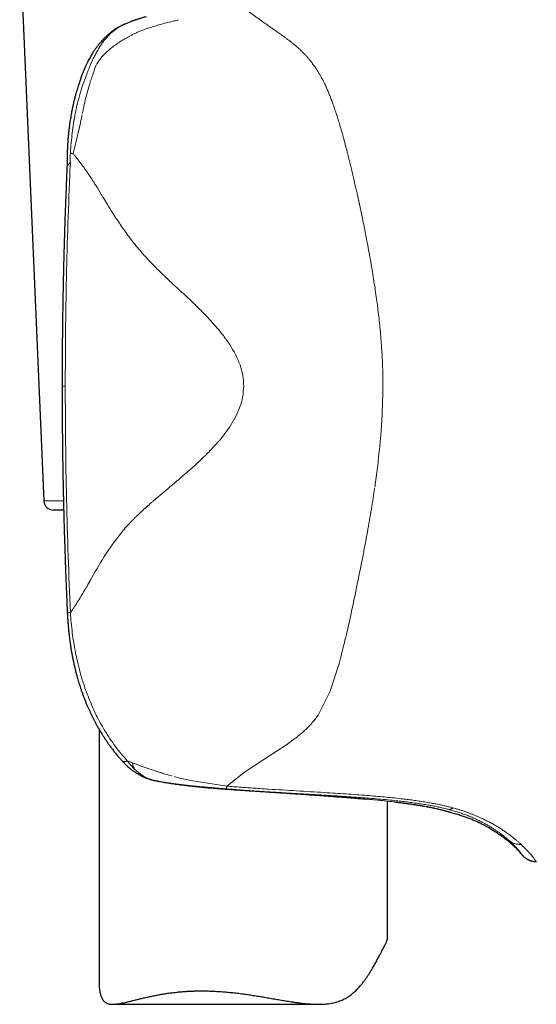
# Model space of a CAD drawing. Header units: millimetres. Extents: x 8 to 775, y 12 to 733.
# Tile 6 of 74: x 201 to 228, y 505 to 556. Entities that reach past the tile are written whole.
import ezdxf

# ---------------------------------------------------------------- set-up
doc = ezdxf.new("R2010")
doc.units = ezdxf.units.MM

msp = doc.modelspace()

# ---------------------------------------------------------------- linework, layer by layer
at = {"color": 7, "linetype": 'Continuous', "lineweight": 30}
for p, q in [((200.649, 559.761), (201.906, 530.761)), ((203.11, 548.133), (203.11, 548.135)), ((202.854, 536.724), (202.854, 536.724)), ((202.934, 530.282), (202.405, 530.282)), ((203.127, 524.952), (203.127, 524.952)), ((204.777, 518.891), (204.777, 505.767)), ((207.631, 516.232), (207.625, 516.233)), ((219.777, 508.029), (219.777, 515.156)), ((221.864, 514.862), (221.849, 514.865)), ((205.483, 504.6), (216.179, 504.6))]:
    msp.add_line(p, q, dxfattribs=at)
at = {"color": 252, "linetype": 'Continuous', "lineweight": 0}
for p, q in [((203.017, 536.724), (202.854, 536.724)), ((219.112, 531.476), (219.25, 532.486)), ((201.906, 530.761), (202.922, 530.761)), ((218.486, 527.857), (218.164, 526.257)), ((217.292, 522.45), (217.251, 522.301)), ((217.292, 522.45), (217.326, 522.577)), ((217.251, 522.301), (216.795, 520.876)), ((216.795, 520.876), (216.175, 519.63)), ((214.959, 518.403), (214.516, 518.087)), ((214.516, 518.087), (213.8, 517.616)), ((206.243, 517.251), (206.511, 517.146)), ((213.8, 517.616), (212.396, 516.693)), ((206.511, 517.146), (207.07, 516.943)), ((207.07, 516.943), (207.698, 516.73)), ((207.631, 516.232), (207.652, 516.228)), ((207.652, 516.228), (207.672, 516.223)), ((208.233, 516.552), (208.398, 516.502)), ((208.398, 516.502), (208.553, 516.463)), ((208.673, 516.432), (208.91, 516.372)), ((208.91, 516.372), (209.543, 516.229)), ((209.543, 516.229), (211.421, 515.937)), ((212.396, 516.693), (211.421, 515.937)), ((207.95, 516.172), (207.962, 516.17)), ((213.356, 515.649), (213.251, 515.656)), ((213.356, 515.649), (213.352, 515.649)), ((221.849, 514.865), (221.69, 514.894)), ((222.931, 514.731), (222.954, 514.725)), ((223.166, 514.808), (223.341, 514.759)), ((226.094, 513.106), (226.123, 513.079)), ((226.123, 513.079), (226.141, 513.062)), ((226.714, 512.91), (226.753, 512.874))]:
    msp.add_line(p, q, dxfattribs=at)
at = {"color": 7, "linetype": 'Continuous', "lineweight": 30, "flags": 128}
msp.add_lwpolyline([(223.069, 514.571), (223.011, 514.588), (222.997, 514.593)], dxfattribs=at)
at = {"color": 7, "linetype": 'Continuous', "lineweight": 30}
for centre, radius, start, end in [((202.405, 530.782), 0.5, 182.4813, 270), ((207.865, 517.204), 1, 256.4418, 258.8991)]:
    msp.add_arc(centre, radius, start, end, dxfattribs=at)
at = {"color": 252, "linetype": 'Continuous', "lineweight": 0}
for points, knots in [([(213.536, 555.476), (213.506, 555.497), (213.448, 555.538), (213.363, 555.598), (213.281, 555.656), (213.203, 555.711), (213.129, 555.765), (213.058, 555.815), (212.924, 555.912), (212.727, 556.055), (212.559, 556.182), (212.475, 556.246)], [0, 0, 0, 0, 0.0808158, 0.1586499, 0.2335217, 0.3054456, 0.3744317, 0.4404859, 0.5036105, 0.7504613, 1, 1, 1, 1]), ([(205.825, 555.384), (205.877, 555.41), (205.943, 555.442), (206.013, 555.475), (206.033, 555.484), (206.038, 555.487), (206.115, 555.522), (206.339, 555.621), (206.572, 555.705), (206.726, 555.761)], [0, 0, 0, 0, 0.180175, 0.228441, 0.24213, 0.246366, 0.248862, 0.503348, 1, 1, 1, 1]), ([(207.437, 555.357), (207.638, 555.419), (208.042, 555.542), (208.458, 555.643), (208.666, 555.694)], [0, 0, 0, 0, 0.50002, 1, 1, 1, 1]), ([(208.666, 555.694), (208.702, 555.702), (208.775, 555.719), (208.848, 555.736), (208.885, 555.744)], [0, 0, 0, 0, 0.5003048, 1, 1, 1, 1]), ([(205.825, 555.384), (205.728, 555.321), (205.536, 555.195), (205.364, 555.03), (205.278, 554.948)], [0, 0, 0, 0, 0.499986, 1, 1, 1, 1]), ([(206.364, 554.901), (206.414, 554.929), (206.518, 554.987), (206.683, 555.067), (206.859, 555.146), (206.981, 555.194), (207.044, 555.219)], [0, 0, 0, 0, 0.2282806, 0.4709466, 0.7281557, 1, 1, 1, 1]), ([(207.044, 555.219), (207.1, 555.24), (207.23, 555.289), (207.362, 555.332), (207.437, 555.357)], [0, 0, 0, 0, 0.431679, 1, 1, 1, 1]), ([(214.644, 554.689), (214.599, 554.723), (214.514, 554.788), (214.388, 554.88), (214.27, 554.965), (214.159, 555.043), (214.056, 555.115), (213.96, 555.182), (213.871, 555.243), (213.79, 555.299), (213.716, 555.35), (213.65, 555.396), (213.59, 555.438), (213.553, 555.464), (213.536, 555.476)], [0, 0, 0, 0, 0.1219974, 0.2359508, 0.3423344, 0.4415275, 0.5338295, 0.6194716, 0.6986279, 0.7714249, 0.8379376, 0.8981943, 0.9522116, 1, 1, 1, 1]), ([(205.104, 554.751), (205.079, 554.721), (205.03, 554.66), (204.982, 554.596), (204.959, 554.564)], [0, 0, 0, 0, 0.49532, 1, 1, 1, 1]), ([(205.104, 554.751), (205.134, 554.785), (205.194, 554.854), (205.25, 554.916), (205.278, 554.948)], [0, 0, 0, 0, 0.499754, 1, 1, 1, 1]), ([(205.675, 554.488), (205.711, 554.513), (205.778, 554.559), (205.846, 554.602), (205.877, 554.623)], [0, 0, 0, 0, 0.53938, 1, 1, 1, 1]), ([(205.877, 554.623), (205.903, 554.639), (205.95, 554.669), (205.998, 554.696), (206.019, 554.708)], [0, 0, 0, 0, 0.556834, 1, 1, 1, 1]), ([(206.019, 554.708), (206.073, 554.738), (206.181, 554.798), (206.29, 554.859), (206.345, 554.89)], [0, 0, 0, 0, 0.494127, 1, 1, 1, 1]), ([(206.345, 554.89), (206.348, 554.892), (206.355, 554.896), (206.361, 554.899), (206.364, 554.901)], [0, 0, 0, 0, 0.5000285, 1, 1, 1, 1]), ([(215.747, 553.643), (215.739, 553.654), (215.72, 553.677), (215.689, 553.715), (215.651, 553.76), (215.61, 553.807), (215.567, 553.855), (215.524, 553.904), (215.48, 553.951), (215.43, 554.004), (215.375, 554.06), (215.315, 554.12), (215.259, 554.173), (215.201, 554.228), (215.137, 554.286), (215.066, 554.349), (215.013, 554.394), (214.982, 554.42), (214.972, 554.428), (214.962, 554.436), (214.952, 554.445), (214.942, 554.453), (214.916, 554.474), (214.876, 554.507), (214.825, 554.548), (214.78, 554.583), (214.741, 554.614), (214.708, 554.64), (214.681, 554.66), (214.66, 554.676), (214.648, 554.685), (214.644, 554.689)], [0, 0, 0, 0, 0.026364, 0.059299, 0.098568, 0.14391, 0.183619, 0.226778, 0.273265, 0.310568, 0.372159, 0.428238, 0.479106, 0.524967, 0.584519, 0.649507, 0.711052, 0.719406, 0.727829, 0.736318, 0.744875, 0.753499, 0.762189, 0.810184, 0.852761, 0.890043, 0.922134, 0.949117, 0.971056, 0.988005, 1, 1, 1, 1]), ([(204.569, 553.924), (204.629, 554.036), (204.751, 554.259), (204.889, 554.463), (204.959, 554.564)], [0, 0, 0, 0, 0.500086, 1, 1, 1, 1]), ([(204.782, 553.647), (204.844, 553.726), (204.976, 553.894), (205.129, 554.04), (205.21, 554.117)], [0, 0, 0, 0, 0.4729187, 1, 1, 1, 1]), ([(205.21, 554.117), (205.282, 554.181), (205.432, 554.313), (205.593, 554.429), (205.675, 554.488)], [0, 0, 0, 0, 0.487118, 1, 1, 1, 1]), ([(204.391, 553.562), (204.399, 553.581), (204.416, 553.618), (204.434, 553.655), (204.443, 553.674)], [0, 0, 0, 0, 0.500263, 1, 1, 1, 1]), ([(204.443, 553.674), (204.463, 553.716), (204.504, 553.8), (204.547, 553.882), (204.569, 553.924)], [0, 0, 0, 0, 0.495458, 1, 1, 1, 1]), ([(204.647, 553.43), (204.667, 553.467), (204.708, 553.542), (204.757, 553.612), (204.782, 553.647)], [0, 0, 0, 0, 0.500929, 1, 1, 1, 1]), ([(216.806, 551.73), (216.78, 551.796), (216.727, 551.93), (216.642, 552.129), (216.544, 552.347), (216.466, 552.507), (216.411, 552.613), (216.394, 552.646), (216.377, 552.679), (216.36, 552.711), (216.342, 552.744), (216.305, 552.812), (216.248, 552.912), (216.172, 553.041), (216.097, 553.161), (216.024, 553.272), (215.952, 553.374), (215.882, 553.47), (215.815, 553.559), (215.769, 553.616), (215.747, 553.643)], [0, 0, 0, 0, 0.095558, 0.192325, 0.289843, 0.418957, 0.435851, 0.452734, 0.469604, 0.48646, 0.503298, 0.520117, 0.593161, 0.661989, 0.726842, 0.787944, 0.845535, 0.899901, 0.951308, 1, 1, 1, 1]), ([(204.355, 553.488), (204.28, 553.306), (204.13, 552.942), (203.996, 552.564), (203.929, 552.375)], [0, 0, 0, 0, 0.499872, 1, 1, 1, 1]), ([(204.385, 553.551), (204.38, 553.541), (204.37, 553.52), (204.36, 553.498), (204.355, 553.488)], [0, 0, 0, 0, 0.499857, 1, 1, 1, 1]), ([(204.391, 553.562), (204.39, 553.56), (204.388, 553.557), (204.386, 553.553), (204.385, 553.551)], [0, 0, 0, 0, 0.499974, 1, 1, 1, 1]), ([(204.545, 553.192), (204.526, 553.136), (204.489, 553.027), (204.453, 552.917), (204.435, 552.864)], [0, 0, 0, 0, 0.517182, 1, 1, 1, 1]), ([(204.618, 553.373), (204.605, 553.346), (204.578, 553.286), (204.557, 553.225), (204.545, 553.192)], [0, 0, 0, 0, 0.454546, 1, 1, 1, 1]), ([(204.339, 552.577), (204.325, 552.533), (204.296, 552.447), (204.269, 552.359), (204.255, 552.316)], [0, 0, 0, 0, 0.500581, 1, 1, 1, 1]), ([(204.435, 552.864), (204.418, 552.814), (204.387, 552.719), (204.354, 552.623), (204.339, 552.577)], [0, 0, 0, 0, 0.51967, 1, 1, 1, 1]), ([(203.929, 552.375), (203.87, 552.186), (203.75, 551.805), (203.655, 551.417), (203.607, 551.222)], [0, 0, 0, 0, 0.498679, 1, 1, 1, 1]), ([(204.255, 552.316), (204.208, 552.157), (204.113, 551.833), (204.038, 551.501), (204, 551.331)], [0, 0, 0, 0, 0.487679, 1, 1, 1, 1]), ([(217.315, 550.212), (217.287, 550.305), (217.233, 550.488), (217.149, 550.756), (217.064, 551.014), (216.979, 551.263), (216.894, 551.501), (216.835, 551.654), (216.806, 551.73)], [0, 0, 0, 0, 0.177193, 0.350752, 0.520247, 0.685244, 0.845307, 1, 1, 1, 1]), ([(203.607, 551.222), (203.595, 551.167), (203.569, 551.055), (203.547, 550.943), (203.535, 550.886)], [0, 0, 0, 0, 0.497057, 1, 1, 1, 1]), ([(204, 551.331), (203.984, 551.257), (203.953, 551.108), (203.925, 550.957), (203.911, 550.882)], [0, 0, 0, 0, 0.4958154, 1, 1, 1, 1]), ([(203.286, 548.845), (203.313, 549.187), (203.366, 549.873), (203.479, 550.548), (203.535, 550.886)], [0, 0, 0, 0, 0.500073, 1, 1, 1, 1]), ([(203.709, 549.965), (203.745, 550.115), (203.813, 550.401), (203.872, 550.688), (203.9, 550.824)], [0, 0, 0, 0, 0.527719, 1, 1, 1, 1]), ([(217.851, 548.19), (217.842, 548.224), (217.825, 548.297), (217.796, 548.413), (217.764, 548.542), (217.729, 548.684), (217.69, 548.838), (217.648, 549.004), (217.601, 549.181), (217.552, 549.369), (217.498, 549.568), (217.441, 549.775), (217.38, 549.992), (217.337, 550.137), (217.315, 550.212)], [0, 0, 0, 0, 0.049507, 0.105462, 0.16783, 0.236557, 0.31157, 0.39277, 0.480029, 0.573182, 0.672028, 0.776316, 0.885756, 1, 1, 1, 1]), ([(203.422, 548.804), (203.446, 548.896), (203.494, 549.082), (203.566, 549.369), (203.639, 549.663), (203.686, 549.864), (203.709, 549.965)], [0, 0, 0, 0, 0.243484, 0.491061, 0.743105, 1, 1, 1, 1]), ([(203.264, 548.363), (203.267, 548.444), (203.275, 548.604), (203.282, 548.765), (203.286, 548.845)], [0, 0, 0, 0, 0.501564, 1, 1, 1, 1]), ([(203.419, 548.785), (203.397, 548.795), (203.351, 548.815), (203.308, 548.834), (203.286, 548.844)], [0, 0, 0, 0, 0.499914, 1, 1, 1, 1]), ([(203.419, 548.785), (203.42, 548.788), (203.422, 548.794), (203.422, 548.8), (203.422, 548.804)], [0, 0, 0, 0, 0.459942, 1, 1, 1, 1]), ([(203.422, 548.804), (203.436, 548.788), (203.466, 548.753), (203.513, 548.698), (203.565, 548.636), (203.622, 548.567), (203.682, 548.491), (203.746, 548.409), (203.814, 548.32), (203.885, 548.224), (203.957, 548.127), (204.026, 548.03), (204.09, 547.938), (204.151, 547.85), (204.207, 547.767), (204.261, 547.687), (204.314, 547.607), (204.366, 547.527), (204.417, 547.448), (204.464, 547.375), (204.494, 547.328), (204.508, 547.305)], [0, 0, 0, 0, 0.038362, 0.081027, 0.12793, 0.178999, 0.234163, 0.29225, 0.354133, 0.419732, 0.488963, 0.550488, 0.61127, 0.666828, 0.719433, 0.769148, 0.816027, 0.867695, 0.915548, 0.959636, 1, 1, 1, 1]), ([(203.262, 547.998), (203.191, 546.119), (203.047, 542.363), (203.027, 538.603), (203.017, 536.724)], [0, 0, 0, 0, 0.500008, 1, 1, 1, 1]), ([(203.11, 548.135), (203.11, 548.137), (203.11, 548.142), (203.116, 548.154), (203.127, 548.169), (203.139, 548.184), (203.15, 548.197), (203.163, 548.212), (203.177, 548.228), (203.196, 548.248), (203.219, 548.276), (203.251, 548.313), (203.276, 548.34), (203.289, 548.354)], [0, 0, 0, 0, 0.047712, 0.167922, 0.289814, 0.362259, 0.433979, 0.504965, 0.575275, 0.645025, 0.747896, 0.865972, 1, 1, 1, 1]), ([(203.262, 547.998), (203.264, 548.012), (203.267, 548.042), (203.272, 548.086), (203.276, 548.127), (203.28, 548.163), (203.283, 548.196), (203.286, 548.228), (203.288, 548.264), (203.291, 548.298), (203.292, 548.327), (203.292, 548.344), (203.29, 548.351), (203.29, 548.353), (203.289, 548.354), (203.289, 548.354), (203.289, 548.354)], [0, 0, 0, 0, 0.123319, 0.246579, 0.369783, 0.469624, 0.552028, 0.642301, 0.740468, 0.849303, 0.927865, 0.97675, 0.990841, 0.995812, 0.997961, 1, 1, 1, 1]), ([(203.289, 548.354), (203.285, 548.356), (203.276, 548.359), (203.268, 548.362), (203.264, 548.363)], [0, 0, 0, 0, 0.503175, 1, 1, 1, 1]), ([(218.72, 544.173), (218.696, 544.299), (218.647, 544.553), (218.572, 544.933), (218.486, 545.356), (218.409, 545.725), (218.351, 546), (218.327, 546.111), (218.319, 546.151), (218.316, 546.162), (218.314, 546.173), (218.311, 546.184), (218.309, 546.195), (218.307, 546.206), (218.304, 546.219), (218.299, 546.239), (218.293, 546.271), (218.283, 546.317), (218.269, 546.377), (218.253, 546.451), (218.234, 546.539), (218.211, 546.641), (218.186, 546.753), (218.159, 546.873), (218.13, 547.001), (218.098, 547.14), (218.063, 547.29), (218.026, 547.451), (217.986, 547.622), (217.944, 547.802), (217.899, 547.993), (217.867, 548.123), (217.851, 548.19)], [0, 0, 0, 0, 0.091593, 0.183981, 0.277187, 0.401514, 0.4567, 0.481078, 0.483818, 0.486559, 0.4893, 0.492042, 0.494785, 0.497529, 0.500273, 0.504672, 0.512567, 0.523967, 0.538883, 0.557331, 0.579331, 0.604905, 0.634081, 0.663308, 0.695479, 0.730617, 0.768737, 0.809842, 0.853115, 0.899251, 0.948225, 1, 1, 1, 1]), ([(204.508, 547.305), (204.526, 547.276), (204.563, 547.219), (204.6, 547.161), (204.618, 547.131)], [0, 0, 0, 0, 0.500565, 1, 1, 1, 1]), ([(204.618, 547.131), (204.713, 546.978), (204.833, 546.784), (204.959, 546.575), (204.992, 546.521), (205.001, 546.506), (205.003, 546.501), (205.004, 546.5), (205.004, 546.499)], [0, 0, 0, 0, 0.738192, 0.92847, 0.97908, 0.993251, 0.997553, 1, 1, 1, 1]), ([(205.004, 546.499), (205.075, 546.385), (205.237, 546.121), (205.403, 545.854), (205.498, 545.703)], [0, 0, 0, 0, 0.432147, 1, 1, 1, 1]), ([(205.498, 545.703), (205.638, 545.483), (205.924, 545.035), (206.24, 544.606), (206.401, 544.388)], [0, 0, 0, 0, 0.490464, 1, 1, 1, 1]), ([(206.401, 544.388), (206.482, 544.283), (206.647, 544.07), (206.821, 543.865), (206.909, 543.761)], [0, 0, 0, 0, 0.492076, 1, 1, 1, 1]), ([(219.069, 542.161), (219.043, 542.327), (218.99, 542.662), (218.905, 543.163), (218.815, 543.668), (218.752, 544.004), (218.72, 544.173)], [0, 0, 0, 0, 0.245921, 0.494517, 0.745852, 1, 1, 1, 1]), ([(206.909, 543.761), (207.055, 543.595), (207.357, 543.252), (207.682, 542.927), (207.85, 542.759)], [0, 0, 0, 0, 0.483827, 1, 1, 1, 1]), ([(207.85, 542.759), (207.903, 542.707), (208.01, 542.602), (208.119, 542.498), (208.174, 542.445)], [0, 0, 0, 0, 0.494993, 1, 1, 1, 1]), ([(208.174, 542.445), (208.254, 542.369), (208.416, 542.216), (208.581, 542.062), (208.665, 541.985)], [0, 0, 0, 0, 0.494094, 1, 1, 1, 1]), ([(208.665, 541.985), (208.805, 541.855), (209.09, 541.592), (209.379, 541.321), (209.525, 541.184)], [0, 0, 0, 0, 0.494136, 1, 1, 1, 1]), ([(219.317, 540.348), (219.299, 540.498), (219.264, 540.799), (219.204, 541.25), (219.139, 541.705), (219.093, 542.009), (219.069, 542.161)], [0, 0, 0, 0, 0.246505, 0.495262, 0.746394, 1, 1, 1, 1]), ([(209.525, 541.184), (209.605, 541.108), (209.765, 540.954), (209.925, 540.797), (210.005, 540.718)], [0, 0, 0, 0, 0.4990645, 1, 1, 1, 1]), ([(210.005, 540.718), (210.154, 540.568), (210.449, 540.271), (210.732, 539.95), (210.873, 539.791)], [0, 0, 0, 0, 0.5020577, 1, 1, 1, 1]), ([(219.537, 536.724), (219.536, 536.868), (219.535, 537.159), (219.524, 537.599), (219.506, 538.046), (219.482, 538.499), (219.451, 538.957), (219.413, 539.418), (219.369, 539.883), (219.334, 540.192), (219.317, 540.348)], [0, 0, 0, 0, 0.118775, 0.239914, 0.363103, 0.488026, 0.614374, 0.741851, 0.87037, 1, 1, 1, 1]), ([(210.873, 539.791), (210.997, 539.644), (211.241, 539.353), (211.462, 539.036), (211.571, 538.879)], [0, 0, 0, 0, 0.505532, 1, 1, 1, 1]), ([(211.571, 538.879), (211.77, 538.541), (212.064, 538.044), (212.266, 537.288), (212.286, 536.91), (212.296, 536.724)], [0, 0, 0, 0, 0.516063, 0.760612, 1, 1, 1, 1]), ([(203.285, 524.951), (203.207, 526.912), (203.05, 530.834), (203.028, 534.761), (203.017, 536.724)], [0, 0, 0, 0, 0.500006, 1, 1, 1, 1]), ([(212.296, 536.724), (212.284, 536.53), (212.262, 536.144), (212.045, 535.408), (211.761, 534.93), (211.572, 534.613)], [0, 0, 0, 0, 0.252414, 0.503789, 1, 1, 1, 1]), ([(219.537, 536.724), (219.522, 536.047), (219.493, 534.627), (219.333, 533.222), (219.25, 532.486)], [0, 0, 0, 0, 0.476145, 1, 1, 1, 1]), ([(211.572, 534.613), (211.49, 534.495), (211.324, 534.254), (211.141, 534.033), (211.048, 533.92)], [0, 0, 0, 0, 0.49204, 1, 1, 1, 1]), ([(210.856, 533.701), (210.711, 533.545), (210.417, 533.227), (210.109, 532.935), (209.952, 532.786)], [0, 0, 0, 0, 0.490165, 1, 1, 1, 1]), ([(211.048, 533.92), (211.016, 533.884), (210.953, 533.81), (210.888, 533.738), (210.856, 533.701)], [0, 0, 0, 0, 0.496179, 1, 1, 1, 1]), ([(209.952, 532.786), (209.874, 532.713), (209.714, 532.564), (209.553, 532.421), (209.472, 532.348)], [0, 0, 0, 0, 0.492797, 1, 1, 1, 1]), ([(209.472, 532.348), (209.175, 532.093), (208.587, 531.586), (208.016, 531.106), (207.732, 530.868)], [0, 0, 0, 0, 0.503271, 1, 1, 1, 1]), ([(219.103, 531.414), (219.076, 531.237), (219.022, 530.874), (218.932, 530.318), (218.833, 529.736), (218.726, 529.13), (218.61, 528.499), (218.527, 528.074), (218.486, 527.857)], [0, 0, 0, 0, 0.1467149, 0.3014323, 0.4641284, 0.6347872, 0.8134058, 1, 1, 1, 1]), ([(207.506, 530.672), (207.329, 530.516), (207.065, 530.283), (206.772, 530.006), (206.633, 529.869), (206.568, 529.803), (206.54, 529.774), (206.529, 529.762), (206.524, 529.757), (206.523, 529.755), (206.523, 529.755)], [0, 0, 0, 0, 0.523139, 0.779993, 0.903758, 0.961525, 0.986167, 0.995284, 0.998308, 1, 1, 1, 1]), ([(207.732, 530.868), (207.692, 530.833), (207.616, 530.768), (207.541, 530.702), (207.506, 530.672)], [0, 0, 0, 0, 0.530901, 1, 1, 1, 1]), ([(206.523, 529.755), (206.439, 529.67), (206.263, 529.49), (206.097, 529.299), (206.009, 529.198)], [0, 0, 0, 0, 0.470214, 1, 1, 1, 1]), ([(206.009, 529.198), (205.712, 528.814), (205.119, 528.046), (204.641, 527.196), (204.402, 526.771)], [0, 0, 0, 0, 0.500215, 1, 1, 1, 1]), ([(204.402, 526.771), (204.332, 526.648), (204.205, 526.425), (204.077, 526.209), (204.02, 526.112)], [0, 0, 0, 0, 0.548286, 1, 1, 1, 1]), ([(204.02, 526.112), (203.895, 525.901), (203.708, 525.586), (203.489, 525.246), (203.38, 525.084), (203.328, 525.008), (203.303, 524.974), (203.291, 524.959), (203.287, 524.953), (203.285, 524.951)], [0, 0, 0, 0, 0.514495, 0.769708, 0.894636, 0.954701, 0.981751, 0.993176, 1, 1, 1, 1]), ([(218.164, 526.257), (218.057, 525.748), (217.861, 524.814), (217.584, 523.591), (217.405, 522.89), (217.326, 522.577)], [0, 0, 0, 0, 0.399682, 0.732943, 1, 1, 1, 1]), ([(203.285, 524.951), (203.268, 524.951), (203.234, 524.95), (203.194, 524.949), (203.16, 524.949), (203.138, 524.95), (203.127, 524.951), (203.127, 524.952), (203.127, 524.952)], [0, 0, 0, 0, 0.174311, 0.355568, 0.543235, 0.736603, 0.934786, 1, 1, 1, 1]), ([(203.285, 524.951), (203.298, 524.777), (203.325, 524.429), (203.383, 523.918), (203.456, 523.398), (203.544, 522.903), (203.655, 522.378), (203.792, 521.83), (203.952, 521.299), (204.121, 520.811), (204.316, 520.308), (204.604, 519.666), (204.949, 519.019), (205.308, 518.444), (205.62, 518), (205.929, 517.605), (206.141, 517.366), (206.244, 517.251)], [0, 0, 0, 0, 0.061305, 0.122791, 0.181039, 0.246333, 0.299594, 0.370595, 0.445736, 0.495462, 0.554003, 0.637636, 0.746546, 0.816841, 0.882534, 0.94359, 1, 1, 1, 1]), ([(216.175, 519.63), (216.059, 519.477), (215.833, 519.18), (215.42, 518.774), (215.116, 518.53), (214.959, 518.403)], [0, 0, 0, 0, 0.335699, 0.655929, 1, 1, 1, 1]), ([(205.977, 517.243), (205.98, 517.24), (205.986, 517.234), (205.994, 517.228), (206.003, 517.223), (206.009, 517.22), (206.016, 517.217), (206.023, 517.215), (206.031, 517.213), (206.045, 517.21), (206.065, 517.208), (206.093, 517.208), (206.121, 517.212), (206.151, 517.218), (206.182, 517.227), (206.214, 517.238), (206.234, 517.247), (206.244, 517.251)], [0, 0, 0, 0, 0.058614, 0.133087, 0.159945, 0.197593, 0.234445, 0.270502, 0.305765, 0.340237, 0.45184, 0.554501, 0.64849, 0.734124, 0.835891, 0.924248, 1, 1, 1, 1]), ([(206.612, 516.826), (206.584, 516.853), (206.531, 516.906), (206.458, 516.985), (206.393, 517.06), (206.336, 517.129), (206.287, 517.192), (206.257, 517.232), (206.243, 517.251)], [0, 0, 0, 0, 0.211, 0.404035, 0.579295, 0.736946, 0.877136, 1, 1, 1, 1]), ([(206.511, 517.146), (206.52, 517.108), (206.539, 517.031), (206.573, 516.925), (206.6, 516.86), (206.613, 516.827)], [0, 0, 0, 0, 0.330738, 0.664269, 1, 1, 1, 1]), ([(207.652, 516.228), (207.604, 516.241), (207.506, 516.268), (207.364, 516.322), (207.227, 516.385), (207.08, 516.465), (206.924, 516.565), (206.763, 516.687), (206.662, 516.78), (206.612, 516.826)], [0, 0, 0, 0, 0.1294546, 0.2572099, 0.3835281, 0.5086323, 0.6738465, 0.8375617, 1, 1, 1, 1]), ([(207.698, 516.73), (207.757, 516.71), (207.846, 516.68), (208.025, 516.621), (208.143, 516.582), (208.233, 516.552)], [0, 0, 0, 0, 0.336261, 0.502127, 1, 1, 1, 1]), ([(207.95, 516.171), (207.936, 516.174), (207.905, 516.18), (207.856, 516.189), (207.804, 516.198), (207.752, 516.208), (207.702, 516.218), (207.669, 516.225), (207.652, 516.228)], [0, 0, 0, 0, 0.142955, 0.307609, 0.49375, 0.663117, 0.832004, 1, 1, 1, 1]), ([(208.601, 516.073), (208.6, 516.073), (208.596, 516.073), (208.567, 516.077), (208.523, 516.084), (208.469, 516.091), (208.427, 516.097), (208.39, 516.103), (208.358, 516.107), (208.323, 516.112), (208.274, 516.119), (208.209, 516.129), (208.13, 516.142), (208.043, 516.156), (207.982, 516.166), (207.95, 516.172)], [0, 0, 0, 0, 0.002473, 0.022743, 0.126268, 0.199779, 0.264847, 0.319461, 0.372681, 0.416273, 0.48676, 0.597182, 0.719708, 0.854077, 1, 1, 1, 1]), ([(207.95, 516.172), (208.177, 516.134), (208.627, 516.06), (209.149, 515.996), (209.499, 515.956), (209.677, 515.937), (209.854, 515.919), (210.031, 515.902), (210.206, 515.885), (210.509, 515.857), (210.94, 515.821), (211.506, 515.777), (212.081, 515.735), (212.665, 515.695), (213.057, 515.669), (213.251, 515.656)], [0, 0, 0, 0, 0.134926, 0.267313, 0.301453, 0.335333, 0.368933, 0.402231, 0.435207, 0.467839, 0.57293, 0.676595, 0.782562, 0.891866, 1, 1, 1, 1]), ([(209.142, 516.004), (209.082, 516.011), (208.962, 516.026), (208.782, 516.048), (208.662, 516.065), (208.601, 516.073)], [0, 0, 0, 0, 0.327868, 0.660234, 1, 1, 1, 1]), ([(211.382, 515.795), (211.313, 515.8), (211.173, 515.812), (210.959, 515.829), (210.741, 515.848), (210.518, 515.867), (210.291, 515.887), (210.062, 515.908), (209.832, 515.93), (209.601, 515.954), (209.37, 515.978), (209.218, 515.996), (209.142, 516.004)], [0, 0, 0, 0, 0.090392, 0.183466, 0.279065, 0.376998, 0.477046, 0.578965, 0.682496, 0.787367, 0.893297, 1, 1, 1, 1]), ([(211.382, 515.795), (211.384, 515.796), (211.387, 515.8), (211.393, 515.814), (211.4, 515.834), (211.407, 515.862), (211.414, 515.895), (211.419, 515.923), (211.421, 515.937)], [0, 0, 0, 0, 0.165668, 0.332529, 0.499995, 0.667461, 0.834326, 1, 1, 1, 1]), ([(211.382, 515.795), (211.658, 515.773), (212.208, 515.73), (213.034, 515.674), (213.857, 515.622), (214.679, 515.572), (215.5, 515.524), (216.207, 515.483), (216.8, 515.447), (217.281, 515.417), (217.761, 515.385), (218.241, 515.352), (218.718, 515.316), (219.193, 515.277), (219.666, 515.235), (219.979, 515.203), (220.135, 515.187)], [0, 0, 0, 0, 0.094519, 0.188743, 0.282709, 0.376447, 0.469979, 0.563329, 0.618263, 0.673148, 0.727981, 0.782723, 0.83733, 0.891764, 0.945995, 1, 1, 1, 1]), ([(211.421, 515.937), (211.662, 515.918), (212.145, 515.879), (212.869, 515.828), (213.593, 515.78), (214.317, 515.735), (215.042, 515.691), (215.767, 515.648), (216.437, 515.607), (217.05, 515.569), (217.608, 515.532), (218.166, 515.493), (218.683, 515.454), (219.16, 515.414), (219.596, 515.375), (220.032, 515.332), (220.321, 515.3), (220.465, 515.284)], [0, 0, 0, 0, 0.079988, 0.159952, 0.239909, 0.319867, 0.399832, 0.479808, 0.559797, 0.621402, 0.683022, 0.74465, 0.806278, 0.854696, 0.903116, 0.951546, 1, 1, 1, 1]), ([(213.356, 515.649), (213.48, 515.641), (213.727, 515.625), (214.098, 515.6), (214.468, 515.576), (214.837, 515.552), (215.205, 515.527), (215.447, 515.511), (215.568, 515.502)], [0, 0, 0, 0, 0.164739, 0.330383, 0.496823, 0.663961, 0.83171, 1, 1, 1, 1]), ([(215.568, 515.502), (215.685, 515.494), (215.92, 515.478), (216.267, 515.454), (216.611, 515.429), (216.951, 515.404), (217.285, 515.379), (217.615, 515.353), (217.939, 515.327), (218.15, 515.309), (218.255, 515.3)], [0, 0, 0, 0, 0.123864, 0.24807, 0.372596, 0.497431, 0.622573, 0.748034, 0.873832, 1, 1, 1, 1]), ([(218.255, 515.3), (218.353, 515.292), (218.549, 515.275), (218.835, 515.249), (219.116, 515.223), (219.347, 515.2), (219.531, 515.182), (219.671, 515.167), (219.809, 515.152), (219.945, 515.138), (220.079, 515.123), (220.232, 515.105), (220.402, 515.085), (220.586, 515.062), (220.764, 515.039), (220.938, 515.015), (221.105, 514.991), (221.265, 514.966), (221.416, 514.942), (221.558, 514.918), (221.647, 514.902), (221.69, 514.894)], [0, 0, 0, 0, 0.069082, 0.138591, 0.208549, 0.278983, 0.316078, 0.353316, 0.390704, 0.428245, 0.465945, 0.503812, 0.55941, 0.615001, 0.670622, 0.726309, 0.783119, 0.838904, 0.893587, 0.947258, 1, 1, 1, 1]), ([(220.465, 515.284), (220.569, 515.272), (220.778, 515.247), (221.089, 515.207), (221.398, 515.164), (221.705, 515.116), (221.987, 515.068), (222.245, 515.02), (222.48, 514.972), (222.712, 514.921), (222.941, 514.867), (223.091, 514.828), (223.166, 514.808)], [0, 0, 0, 0, 0.111711, 0.223402, 0.335055, 0.446686, 0.558353, 0.64618, 0.734158, 0.822378, 0.910947, 1, 1, 1, 1]), ([(220.135, 515.187), (220.246, 515.175), (220.465, 515.152), (220.793, 515.113), (221.118, 515.071), (221.438, 515.025), (221.731, 514.979), (221.998, 514.933), (222.238, 514.888), (222.474, 514.839), (222.706, 514.787), (222.856, 514.75), (222.931, 514.731)], [0, 0, 0, 0, 0.114261, 0.228048, 0.341248, 0.453786, 0.565634, 0.653054, 0.740111, 0.82688, 0.913464, 1, 1, 1, 1]), ([(223.166, 514.808), (223.154, 514.797), (223.129, 514.777), (223.092, 514.753), (223.056, 514.736), (223.02, 514.725), (222.986, 514.721), (222.965, 514.723), (222.954, 514.725)], [0, 0, 0, 0, 0.165718, 0.332571, 0.499998, 0.667425, 0.83428, 1, 1, 1, 1]), ([(222.954, 514.725), (223.038, 514.702), (223.206, 514.657), (223.446, 514.583), (223.675, 514.505), (223.894, 514.424), (224.102, 514.341), (224.3, 514.254), (224.488, 514.167), (224.666, 514.077), (224.836, 513.987), (224.941, 513.927), (224.994, 513.897)], [0, 0, 0, 0, 0.100138, 0.199677, 0.29891, 0.398084, 0.497397, 0.597002, 0.697012, 0.797497, 0.898492, 1, 1, 1, 1]), ([(223.341, 514.759), (223.394, 514.744), (223.501, 514.712), (223.658, 514.663), (223.812, 514.611), (223.964, 514.557), (224.113, 514.501), (224.26, 514.443), (224.405, 514.382), (224.571, 514.31), (224.757, 514.224), (224.958, 514.124), (225.151, 514.022), (225.336, 513.918), (225.452, 513.849), (225.51, 513.813)], [0, 0, 0, 0, 0.0602871, 0.1209521, 0.182068, 0.243707, 0.3059391, 0.3688331, 0.4324556, 0.4968711, 0.5951737, 0.6944416, 0.7948745, 0.8966656, 1, 1, 1, 1]), ([(224.994, 513.897), (225.048, 513.865), (225.156, 513.801), (225.306, 513.707), (225.446, 513.613), (225.577, 513.521), (225.699, 513.431), (225.811, 513.345), (225.914, 513.261), (226.009, 513.181), (226.065, 513.131), (226.094, 513.106)], [0, 0, 0, 0, 0.110514, 0.221566, 0.333107, 0.445075, 0.557387, 0.667939, 0.778632, 0.889358, 1, 1, 1, 1]), ([(225.51, 513.813), (225.565, 513.779), (225.677, 513.709), (225.833, 513.606), (225.983, 513.502), (226.125, 513.399), (226.259, 513.297), (226.384, 513.197), (226.502, 513.099), (226.613, 513.003), (226.68, 512.941), (226.714, 512.91)], [0, 0, 0, 0, 0.106761, 0.214586, 0.323594, 0.433897, 0.545607, 0.65679, 0.769525, 0.8839, 1, 1, 1, 1]), ([(226.714, 512.91), (226.686, 512.909), (226.63, 512.906), (226.545, 512.913), (226.462, 512.926), (226.381, 512.948), (226.302, 512.977), (226.228, 513.013), (226.157, 513.055), (226.115, 513.089), (226.094, 513.106)], [0, 0, 0, 0, 0.123265, 0.24802, 0.373784, 0.500056, 0.626321, 0.752063, 0.876782, 1, 1, 1, 1]), ([(226.141, 513.062), (226.152, 513.053), (226.177, 513.029), (226.22, 512.989), (226.273, 512.939), (226.32, 512.892), (226.359, 512.853), (226.39, 512.822), (226.42, 512.791), (226.446, 512.762), (226.469, 512.738), (226.488, 512.717), (226.519, 512.683), (226.558, 512.639), (226.6, 512.589), (226.635, 512.547), (226.661, 512.514), (226.681, 512.487), (226.698, 512.464), (226.714, 512.442), (226.729, 512.422), (226.741, 512.403), (226.751, 512.387), (226.758, 512.376), (226.761, 512.371), (226.762, 512.37), (226.762, 512.37)], [0, 0, 0, 0, 0.023146, 0.056373, 0.099733, 0.15329, 0.180671, 0.210128, 0.241664, 0.272791, 0.295981, 0.318806, 0.341265, 0.409065, 0.473211, 0.533658, 0.589363, 0.630149, 0.673925, 0.720672, 0.770363, 0.826287, 0.884208, 0.94412, 0.995051, 1, 1, 1, 1]), ([(226.753, 512.874), (226.802, 512.826), (226.902, 512.73), (227.03, 512.597), (227.116, 512.504), (227.171, 512.443), (227.2, 512.41), (227.228, 512.377), (227.254, 512.346), (227.28, 512.316), (227.303, 512.287), (227.326, 512.259), (227.359, 512.218), (227.399, 512.166), (227.439, 512.111), (227.471, 512.066), (227.492, 512.033), (227.504, 512.014), (227.506, 512.012), (227.506, 512.011)], [0, 0, 0, 0, 0.0952151, 0.1923713, 0.2915665, 0.3211977, 0.3510162, 0.3810241, 0.4112236, 0.4416167, 0.4722057, 0.5029925, 0.5339793, 0.6172512, 0.7027223, 0.7904287, 0.8804058, 0.9726897, 1, 1, 1, 1])]:
    msp.add_open_spline(points, degree=3, knots=knots, dxfattribs=at)
at = {"color": 7, "linetype": 'Continuous', "lineweight": 30}
for points, knots in [([(207.228, 555.915), (207.192, 555.905), (207.125, 555.887), (207.027, 555.859), (206.939, 555.832), (206.86, 555.807), (206.794, 555.786), (206.739, 555.768), (206.696, 555.753), (206.658, 555.74), (206.624, 555.728), (206.585, 555.714), (206.537, 555.697), (206.478, 555.675), (206.411, 555.649), (206.336, 555.619), (206.254, 555.585), (206.165, 555.547), (206.069, 555.505), (205.965, 555.457), (205.894, 555.422), (205.858, 555.404)], [0, 0, 0, 0, 0.07465, 0.142992, 0.205081, 0.260946, 0.3106, 0.345261, 0.376095, 0.403101, 0.426384, 0.45082, 0.487461, 0.530323, 0.57943, 0.634804, 0.696471, 0.763183, 0.836002, 0.914938, 1, 1, 1, 1]), ([(205.829, 555.388), (205.817, 555.382), (205.77, 555.357), (205.691, 555.31), (205.596, 555.248), (205.509, 555.188), (205.432, 555.131), (205.363, 555.077), (205.305, 555.029), (205.255, 554.987), (205.216, 554.953), (205.184, 554.924), (205.156, 554.898), (205.123, 554.868), (205.082, 554.827), (205.03, 554.776), (204.974, 554.718), (204.914, 554.653), (204.85, 554.581), (204.772, 554.488), (204.68, 554.372), (204.577, 554.232), (204.486, 554.098), (204.407, 553.973), (204.34, 553.861), (204.276, 553.748), (204.219, 553.64), (204.173, 553.549), (204.136, 553.474), (204.108, 553.415), (204.082, 553.359), (204.059, 553.308), (204.038, 553.261), (204.021, 553.22), (204.007, 553.188), (203.995, 553.16), (203.984, 553.132), (203.97, 553.099), (203.954, 553.06), (203.937, 553.017), (203.902, 552.929), (203.851, 552.795), (203.786, 552.611), (203.731, 552.447), (203.685, 552.304), (203.648, 552.182), (203.608, 552.047), (203.566, 551.9), (203.523, 551.739), (203.489, 551.605), (203.464, 551.501), (203.448, 551.435), (203.435, 551.375), (203.424, 551.328), (203.416, 551.294), (203.411, 551.271), (203.408, 551.253), (203.403, 551.233), (203.398, 551.207), (203.39, 551.171), (203.381, 551.127), (203.37, 551.075), (203.352, 550.982), (203.328, 550.853), (203.3, 550.694), (203.275, 550.54), (203.257, 550.421), (203.244, 550.332), (203.236, 550.273), (203.228, 550.213), (203.221, 550.155), (203.214, 550.1), (203.209, 550.054), (203.205, 550.02), (203.201, 549.989), (203.197, 549.956), (203.192, 549.911), (203.186, 549.854), (203.179, 549.785), (203.172, 549.706), (203.164, 549.616), (203.157, 549.533), (203.151, 549.456), (203.147, 549.389), (203.142, 549.318), (203.138, 549.246), (203.135, 549.181), (203.132, 549.128), (203.13, 549.091), (203.129, 549.062), (203.128, 549.034), (203.127, 548.999), (203.125, 548.952), (203.124, 548.89), (203.122, 548.822), (203.121, 548.751), (203.12, 548.677), (203.12, 548.605), (203.119, 548.534), (203.118, 548.477), (203.118, 548.428), (203.117, 548.382), (203.116, 548.329), (203.114, 548.268), (203.112, 548.202), (203.11, 548.156), (203.109, 548.133)], [0, 0, 0, 0, 0.004754, 0.019765, 0.033718, 0.046655, 0.058572, 0.069444, 0.079129, 0.087014, 0.093655, 0.099023, 0.103222, 0.107836, 0.115854, 0.124998, 0.135093, 0.146157, 0.158206, 0.170975, 0.191846, 0.213687, 0.236475, 0.25254, 0.269019, 0.285496, 0.300807, 0.31487, 0.323616, 0.331794, 0.339406, 0.346449, 0.352916, 0.358437, 0.362832, 0.365999, 0.369636, 0.374075, 0.379316, 0.385283, 0.391451, 0.414299, 0.438446, 0.463934, 0.478314, 0.494134, 0.511478, 0.530381, 0.550884, 0.573033, 0.581646, 0.590433, 0.598197, 0.604454, 0.608307, 0.611218, 0.613196, 0.615106, 0.618672, 0.623227, 0.628776, 0.635328, 0.642778, 0.663768, 0.683743, 0.702673, 0.721157, 0.728469, 0.735809, 0.743177, 0.750573, 0.757659, 0.763402, 0.767724, 0.770621, 0.774667, 0.780202, 0.787235, 0.795775, 0.805775, 0.816842, 0.828908, 0.83684, 0.845157, 0.853859, 0.86295, 0.872057, 0.877947, 0.882541, 0.885837, 0.888802, 0.892637, 0.898786, 0.906359, 0.915314, 0.924253, 0.932526, 0.942345, 0.951009, 0.958513, 0.963535, 0.969091, 0.975602, 0.983067, 0.991487, 1, 1, 1, 1]), ([(203.109, 548.135), (203.107, 548.088), (203.1, 547.927), (203.088, 547.654), (203.074, 547.321), (203.061, 547), (203.049, 546.69), (203.037, 546.392), (203.026, 546.097), (203.015, 545.804), (203.005, 545.516), (202.996, 545.242), (202.988, 544.982), (202.98, 544.735), (202.973, 544.503), (202.966, 544.284), (202.96, 544.08), (202.955, 543.889), (202.95, 543.724), (202.946, 543.582), (202.943, 543.46), (202.94, 543.341), (202.937, 543.219), (202.933, 543.081), (202.929, 542.926), (202.925, 542.752), (202.921, 542.567), (202.917, 542.371), (202.912, 542.162), (202.907, 541.943), (202.903, 541.703), (202.898, 541.443), (202.893, 541.161), (202.888, 540.865), (202.883, 540.555), (202.878, 540.232), (202.874, 539.894), (202.87, 539.542), (202.866, 539.176), (202.863, 538.796), (202.86, 538.405), (202.857, 538.002), (202.856, 537.588), (202.854, 537.16), (202.854, 536.871), (202.854, 536.724)], [0, 0, 0, 0, 0.012328, 0.042517, 0.071694, 0.099861, 0.127017, 0.153163, 0.178298, 0.20478, 0.23004, 0.254077, 0.276892, 0.298485, 0.318856, 0.338005, 0.355932, 0.372638, 0.388121, 0.39943, 0.409984, 0.42004, 0.430721, 0.44216, 0.45634, 0.471534, 0.487741, 0.504963, 0.523199, 0.542449, 0.562712, 0.586173, 0.610861, 0.636777, 0.663919, 0.692288, 0.721885, 0.752709, 0.784761, 0.81804, 0.852547, 0.887633, 0.923903, 0.961359, 1, 1, 1, 1]), ([(202.854, 536.724), (202.854, 536.603), (202.855, 536.365), (202.855, 536.013), (202.856, 535.674), (202.858, 535.346), (202.86, 535.031), (202.862, 534.727), (202.865, 534.425), (202.867, 534.127), (202.871, 533.833), (202.874, 533.554), (202.877, 533.288), (202.881, 533.037), (202.884, 532.8), (202.888, 532.578), (202.891, 532.369), (202.895, 532.175), (202.898, 532.006), (202.9, 531.862), (202.903, 531.738), (202.905, 531.616), (202.908, 531.492), (202.911, 531.351), (202.914, 531.193), (202.918, 531.016), (202.922, 530.828), (202.927, 530.627), (202.932, 530.415), (202.938, 530.192), (202.944, 529.948), (202.951, 529.682), (202.959, 529.395), (202.968, 529.094), (202.978, 528.779), (202.988, 528.449), (203, 528.105), (203.012, 527.746), (203.025, 527.374), (203.04, 526.987), (203.055, 526.589), (203.072, 526.179), (203.09, 525.757), (203.108, 525.347), (203.12, 525.077), (203.126, 524.952)], [0, 0, 0, 0, 0.030814, 0.06063, 0.089447, 0.117266, 0.144087, 0.169909, 0.194734, 0.220889, 0.245836, 0.269577, 0.29211, 0.313436, 0.333555, 0.352468, 0.370173, 0.386672, 0.401964, 0.413132, 0.423556, 0.433488, 0.444038, 0.455335, 0.469341, 0.484348, 0.500356, 0.517365, 0.535376, 0.554389, 0.574403, 0.597575, 0.621959, 0.647555, 0.674363, 0.702383, 0.731615, 0.76206, 0.793717, 0.826587, 0.86067, 0.895325, 0.931151, 0.968147, 1, 1, 1, 1]), ([(202.935, 530.282), (202.936, 530.253), (202.939, 530.146), (202.944, 529.948), (202.951, 529.682), (202.959, 529.395), (202.968, 529.094), (202.978, 528.779), (202.988, 528.449), (203, 528.105), (203.012, 527.746), (203.025, 527.374), (203.04, 526.987), (203.055, 526.589), (203.072, 526.179), (203.09, 525.757), (203.108, 525.347), (203.12, 525.077), (203.126, 524.952)], [0, 0, 0, 0, 0.016264, 0.060451, 0.111611, 0.165446, 0.221957, 0.281144, 0.343007, 0.407547, 0.474763, 0.544656, 0.617227, 0.692475, 0.768987, 0.848083, 0.929763, 1, 1, 1, 1]), ([(203.126, 524.952), (203.129, 524.893), (203.135, 524.762), (203.148, 524.562), (203.163, 524.357), (203.18, 524.163), (203.197, 523.98), (203.215, 523.813), (203.233, 523.66), (203.251, 523.52), (203.269, 523.391), (203.286, 523.273), (203.306, 523.138), (203.331, 522.982), (203.364, 522.799), (203.399, 522.61), (203.439, 522.416), (203.473, 522.258), (203.501, 522.138), (203.519, 522.061), (203.536, 521.991), (203.551, 521.93), (203.564, 521.88), (203.574, 521.84), (203.582, 521.812), (203.587, 521.793), (203.591, 521.777), (203.596, 521.757), (203.604, 521.729), (203.614, 521.691), (203.627, 521.645), (203.641, 521.592), (203.663, 521.515), (203.692, 521.414), (203.731, 521.287), (203.772, 521.157), (203.817, 521.019), (203.867, 520.873), (203.922, 520.716), (203.983, 520.553), (204.047, 520.389), (204.112, 520.229), (204.177, 520.077), (204.241, 519.931), (204.294, 519.817), (204.332, 519.734), (204.356, 519.685), (204.376, 519.643), (204.392, 519.61), (204.404, 519.585), (204.415, 519.563), (204.428, 519.537), (204.446, 519.502), (204.468, 519.457), (204.494, 519.407), (204.521, 519.353), (204.568, 519.265), (204.635, 519.14), (204.725, 518.978), (204.811, 518.832), (204.889, 518.702), (204.96, 518.587), (205.039, 518.464), (205.126, 518.332), (205.222, 518.191), (205.328, 518.042), (205.444, 517.886), (205.57, 517.723), (205.706, 517.554), (205.842, 517.393), (205.935, 517.29), (205.978, 517.243)], [0, 0, 0, 0, 0.020932, 0.046477, 0.070714, 0.093621, 0.115181, 0.135376, 0.153163, 0.16973, 0.185073, 0.199192, 0.212083, 0.233338, 0.255197, 0.27782, 0.301211, 0.325372, 0.335254, 0.344962, 0.353525, 0.360869, 0.366992, 0.371893, 0.37557, 0.377226, 0.378885, 0.381391, 0.384761, 0.388998, 0.395429, 0.401883, 0.408313, 0.423873, 0.43932, 0.455441, 0.472604, 0.490816, 0.51074, 0.531796, 0.553043, 0.573567, 0.593361, 0.612419, 0.630737, 0.638387, 0.644998, 0.65049, 0.654861, 0.658111, 0.660559, 0.663814, 0.668586, 0.674605, 0.681653, 0.688948, 0.696421, 0.717487, 0.739854, 0.763524, 0.778428, 0.794677, 0.81228, 0.831238, 0.851979, 0.874133, 0.897701, 0.922684, 0.949083, 0.976901, 1, 1, 1, 1]), ([(205.977, 517.243), (205.993, 517.225), (206.026, 517.19), (206.073, 517.141), (206.116, 517.097), (206.156, 517.058), (206.19, 517.026), (206.218, 517), (206.24, 516.98), (206.266, 516.957), (206.299, 516.928), (206.341, 516.892), (206.384, 516.857), (206.43, 516.82), (206.475, 516.785), (206.523, 516.75), (206.569, 516.717), (206.61, 516.688), (206.642, 516.667), (206.668, 516.65), (206.693, 516.634), (206.722, 516.615), (206.774, 516.583), (206.847, 516.54), (206.94, 516.49), (207.031, 516.445), (207.116, 516.406), (207.181, 516.378), (207.23, 516.358), (207.27, 516.343), (207.316, 516.326), (207.365, 516.309), (207.409, 516.294), (207.448, 516.282), (207.485, 516.271), (207.526, 516.259), (207.573, 516.246), (207.607, 516.238), (207.625, 516.233)], [0, 0, 0, 0, 0.036342, 0.071976, 0.103011, 0.129431, 0.155569, 0.174699, 0.187662, 0.20121, 0.22662, 0.25479, 0.284758, 0.311679, 0.343542, 0.371701, 0.402614, 0.428897, 0.448915, 0.4614, 0.476172, 0.493811, 0.514071, 0.568958, 0.623603, 0.676281, 0.724293, 0.766244, 0.784106, 0.805746, 0.831915, 0.859223, 0.884744, 0.903534, 0.922091, 0.944102, 0.970045, 1, 1, 1, 1]), ([(207.672, 516.223), (207.704, 516.216), (207.768, 516.204), (207.865, 516.186), (207.931, 516.174), (207.964, 516.169)], [0, 0, 0, 0, 0.331056, 0.663755, 1, 1, 1, 1]), ([(207.962, 516.169), (208.061, 516.152), (208.269, 516.117), (208.59, 516.068), (208.925, 516.021), (209.261, 515.978), (209.599, 515.939), (209.939, 515.903), (210.28, 515.87), (210.638, 515.839), (211.013, 515.808), (211.405, 515.778), (211.797, 515.751), (212.188, 515.724), (212.577, 515.699), (212.966, 515.674), (213.224, 515.657), (213.352, 515.649)], [0, 0, 0, 0, 0.058209, 0.122349, 0.186266, 0.249971, 0.313471, 0.376772, 0.439882, 0.502805, 0.574495, 0.645953, 0.717184, 0.788195, 0.858994, 0.929592, 1, 1, 1, 1]), ([(213.352, 515.649), (213.479, 515.641), (213.734, 515.624), (214.116, 515.599), (214.497, 515.573), (214.875, 515.548), (215.25, 515.523), (215.621, 515.498), (215.988, 515.472), (216.35, 515.447), (216.707, 515.421), (217.058, 515.395), (217.403, 515.369), (217.741, 515.342), (218.071, 515.315), (218.383, 515.289), (218.581, 515.272), (218.675, 515.263)], [0, 0, 0, 0, 0.066348, 0.133542, 0.200781, 0.268057, 0.335358, 0.402671, 0.469983, 0.537277, 0.60454, 0.671755, 0.738907, 0.805981, 0.872964, 0.939843, 1, 1, 1, 1]), ([(220.139, 515.116), (220.225, 515.106), (220.386, 515.087), (220.61, 515.058), (220.817, 515.031), (221.016, 515.003), (221.205, 514.975), (221.386, 514.946), (221.557, 514.918), (221.71, 514.891), (221.801, 514.874), (221.841, 514.866)], [0, 0, 0, 0, 0.126943, 0.238826, 0.350718, 0.462603, 0.574463, 0.686278, 0.798033, 0.909709, 1, 1, 1, 1]), ([(221.836, 514.867), (221.871, 514.86), (221.94, 514.847), (222.036, 514.828), (222.119, 514.811), (222.168, 514.8), (222.19, 514.796)], [0, 0, 0, 0, 0.276789, 0.543411, 0.799813, 1, 1, 1, 1]), ([(221.864, 514.862), (221.91, 514.853), (222, 514.835), (222.125, 514.81), (222.241, 514.785), (222.347, 514.761), (222.447, 514.738), (222.541, 514.715), (222.606, 514.699), (222.644, 514.689), (222.66, 514.685), (222.676, 514.681), (222.691, 514.677), (222.706, 514.673), (222.72, 514.669), (222.734, 514.665), (222.771, 514.656), (222.827, 514.641), (222.893, 514.622), (222.948, 514.606), (222.993, 514.594), (223.027, 514.583), (223.051, 514.576), (223.066, 514.572), (223.068, 514.571), (223.069, 514.571)], [0, 0, 0, 0, 0.057679, 0.114265, 0.169847, 0.224503, 0.278301, 0.336564, 0.393941, 0.405113, 0.416254, 0.427365, 0.438445, 0.449496, 0.460517, 0.47151, 0.482474, 0.549102, 0.615029, 0.680335, 0.745097, 0.809381, 0.873253, 0.936773, 1, 1, 1, 1]), ([(223.069, 514.571), (223.149, 514.549), (223.306, 514.507), (223.533, 514.438), (223.748, 514.367), (223.953, 514.293), (224.149, 514.216), (224.335, 514.137), (224.536, 514.045), (224.75, 513.938), (224.977, 513.815), (225.196, 513.688), (225.411, 513.554), (225.621, 513.413), (225.827, 513.263), (226.027, 513.104), (226.221, 512.936), (226.409, 512.758), (226.591, 512.569), (226.706, 512.434), (226.764, 512.367)], [0, 0, 0, 0, 0.056865, 0.111098, 0.162962, 0.212721, 0.260639, 0.306972, 0.351977, 0.412146, 0.470905, 0.528843, 0.586289, 0.644583, 0.702747, 0.761003, 0.81959, 0.878766, 0.938806, 1, 1, 1, 1]), ([(226.762, 512.37), (226.781, 512.348), (226.817, 512.307), (226.874, 512.254), (226.928, 512.21), (226.978, 512.176), (227.022, 512.148), (227.06, 512.127), (227.095, 512.109), (227.13, 512.093), (227.165, 512.079), (227.2, 512.066), (227.236, 512.054), (227.272, 512.043), (227.315, 512.033), (227.367, 512.023), (227.433, 512.013), (227.482, 512.011), (227.508, 512.01)], [0, 0, 0, 0, 0.100718, 0.192126, 0.273573, 0.344605, 0.404925, 0.454602, 0.499656, 0.542696, 0.588476, 0.632188, 0.675806, 0.719879, 0.766006, 0.828402, 0.906632, 1, 1, 1, 1]), ([(226.762, 512.37), (226.763, 512.369), (226.764, 512.367), (226.764, 512.367), (226.764, 512.367)], [0, 0, 0, 0, 0.527692, 1, 1, 1, 1]), ([(210.109, 505.297), (210.204, 505.297), (210.395, 505.296), (210.686, 505.286), (210.981, 505.27), (211.28, 505.249), (211.581, 505.221), (211.885, 505.189), (212.191, 505.151), (212.494, 505.109), (212.792, 505.064), (213.086, 505.017), (213.379, 504.968), (213.673, 504.917), (213.965, 504.866), (214.256, 504.816), (214.546, 504.768), (214.807, 504.726), (215.038, 504.693), (215.242, 504.666), (215.445, 504.642), (215.646, 504.623), (215.845, 504.609), (216.042, 504.601), (216.236, 504.599), (216.411, 504.605), (216.566, 504.616), (216.702, 504.631), (216.836, 504.651), (216.968, 504.677), (217.098, 504.71), (217.224, 504.749), (217.348, 504.795), (217.467, 504.847), (217.58, 504.906), (217.689, 504.97), (217.794, 505.04), (217.896, 505.116), (217.994, 505.196), (218.089, 505.281), (218.18, 505.369), (218.285, 505.478), (218.399, 505.609), (218.512, 505.749), (218.609, 505.88), (218.694, 505.999), (218.775, 506.12), (218.861, 506.255), (218.952, 506.403), (219.038, 506.551), (219.114, 506.685), (219.179, 506.805), (219.243, 506.922), (219.311, 507.05), (219.369, 507.162), (219.419, 507.257), (219.461, 507.338), (219.507, 507.427), (219.556, 507.521), (219.601, 507.608), (219.642, 507.688), (219.678, 507.76), (219.71, 507.825), (219.735, 507.883), (219.755, 507.933), (219.768, 507.974), (219.776, 508.007), (219.776, 508.022), (219.776, 508.029)], [0, 0, 0, 0, 0.019927, 0.039893, 0.060164, 0.080434, 0.100865, 0.121297, 0.142031, 0.162804, 0.18273, 0.202687, 0.222879, 0.243071, 0.263388, 0.283704, 0.304262, 0.324854, 0.339701, 0.354564, 0.369562, 0.384561, 0.399642, 0.414722, 0.429973, 0.445254, 0.456456, 0.467673, 0.479027, 0.49038, 0.501814, 0.513248, 0.524842, 0.536462, 0.547665, 0.558889, 0.570241, 0.581593, 0.593005, 0.604416, 0.615931, 0.627454, 0.645205, 0.662978, 0.676362, 0.689747, 0.703151, 0.716555, 0.734322, 0.752098, 0.765718, 0.779338, 0.792985, 0.806632, 0.825176, 0.834468, 0.84376, 0.858049, 0.872366, 0.886902, 0.901437, 0.916094, 0.930751, 0.945637, 0.960555, 0.974845, 0.98916, 1, 1, 1, 1]), ([(204.777, 505.767), (204.777, 505.745), (204.777, 505.686), (204.78, 505.59), (204.787, 505.481), (204.798, 505.376), (204.813, 505.276), (204.831, 505.182), (204.853, 505.092), (204.88, 505.008), (204.912, 504.931), (204.949, 504.861), (204.991, 504.799), (205.038, 504.746), (205.09, 504.703), (205.146, 504.668), (205.208, 504.641), (205.275, 504.621), (205.347, 504.607), (205.425, 504.6), (205.508, 504.599), (205.606, 504.604), (205.721, 504.617), (205.857, 504.639), (206.001, 504.667), (206.154, 504.701), (206.315, 504.739), (206.484, 504.781), (206.662, 504.826), (206.849, 504.872), (207.044, 504.919), (207.249, 504.967), (207.462, 505.014), (207.683, 505.059), (207.912, 505.102), (208.149, 505.143), (208.393, 505.18), (208.617, 505.209), (208.818, 505.231), (208.995, 505.248), (209.174, 505.263), (209.356, 505.276), (209.54, 505.285), (209.728, 505.292), (209.917, 505.297), (210.045, 505.297), (210.109, 505.297)], [0, 0, 0, 0, 0.011208, 0.03094, 0.050721, 0.070502, 0.089761, 0.109041, 0.128552, 0.148062, 0.167723, 0.187384, 0.207361, 0.227396, 0.246659, 0.265968, 0.285594, 0.305221, 0.325004, 0.344787, 0.364851, 0.384945, 0.412102, 0.439317, 0.466898, 0.494479, 0.522235, 0.549992, 0.578071, 0.606188, 0.634842, 0.663535, 0.692534, 0.721534, 0.750704, 0.779874, 0.809377, 0.83893, 0.858882, 0.878851, 0.898948, 0.919045, 0.939212, 0.959379, 0.97968, 1, 1, 1, 1])]:
    msp.add_open_spline(points, degree=3, knots=knots, dxfattribs=at)

doc.saveas('drawing.dxf')
